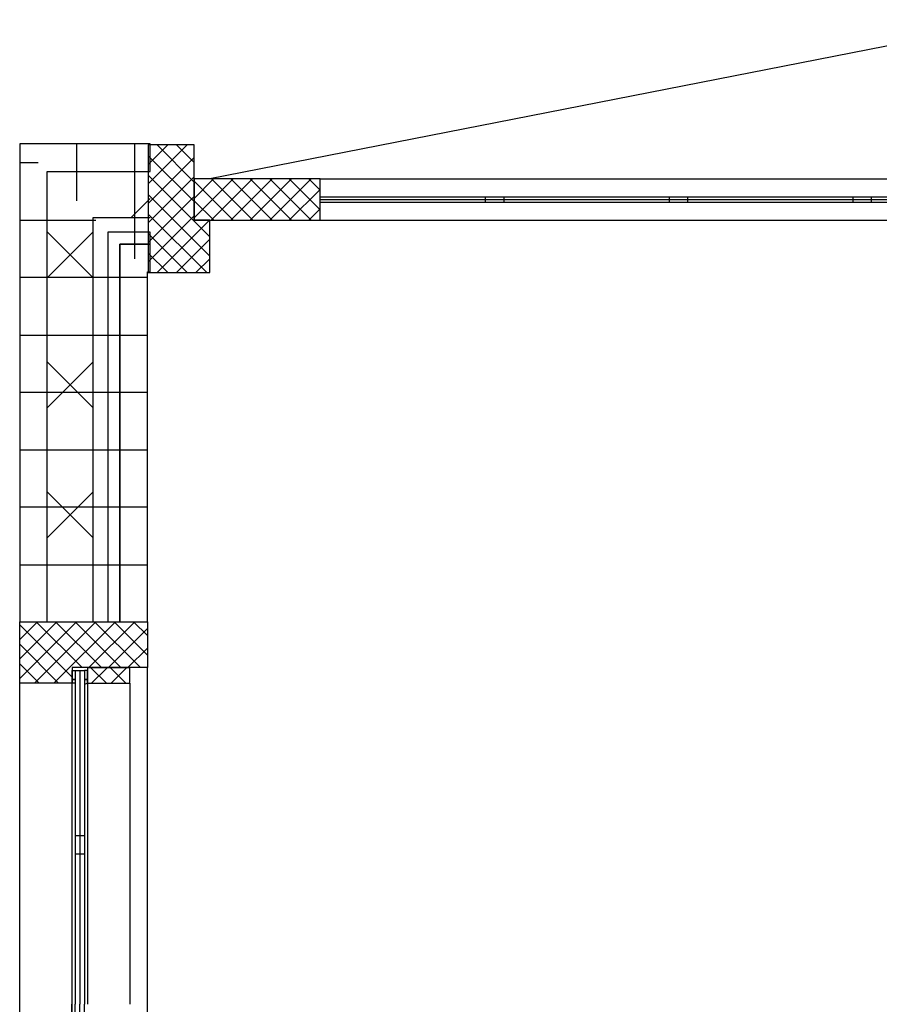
# Model space of a CAD drawing. Header units: millimetres. Extents: x -532 to 413144, y -532 to 654275.
# Tile 19 of 210: x 17930 to 18866, y 14433 to 15505. Entities that reach past the tile are written whole.
import ezdxf

# ---------------------------------------------------------------- set-up
doc = ezdxf.new("R2010")
doc.units = ezdxf.units.MM
doc.header["$LTSCALE"] = 100
for name, color, linetype in [('A-0010--', 7, 'Continuous'), ('A-0216-WAND-BU-ISO', 7, 'Continuous'), ('A-0310-KOZIJN-BU', 7, 'Continuous'), ('A-1130-TEKST+MAAT-BE', 7, 'Continuous'), ('A-1140-TEKST+MAAT-WE', 7, 'Continuous'), ('BL323---_BIDEUR', 1, 'Continuous')]:
    doc.layers.add(name, color=color, linetype=linetype)

msp = doc.modelspace()

# ---------------------------------------------------------------- linework, layer by layer
at = {"layer": 'A-0010--', "ltscale": 10}
for points in [[(17986.96875, 14786.9375), (17986.96875, 14796.9375), (17990.46875, 14796.9375), (17990.46875, 14786.9375), (17986.96875, 14786.9375)], [(18000.46875, 14786.9375), (18003.96875, 14786.9375), (18003.96875, 14796.9375), (18000.46875, 14796.9375), (18000.46875, 14786.9375)], [(18003.96875, 14799.875), (18003.96875, 14782.9375), (18048.96875, 14782.9375), (18049.96875, 14783.9375), (18049.96875, 14799.875), (18003.96875, 14799.875)], [(17986.90625, 14782.9375), (17986.90625, 14433.5)], [(17986.96875, 14782.9375), (17986.96875, 14786.9375), (17990.46875, 14786.9375), (17990.46875, 14782.9375), (17986.96875, 14782.9375)], [(18003.96875, 14782.9375), (18003.96875, 14786.9375), (18000.46875, 14786.9375), (18000.46875, 14782), (18003.96875, 14782.9375)], [(18003.96875, 14783), (18003.96875, 14433.625)], [(17986.9375, 14084.0625), (17986.90625, 14433.5)]]:
    msp.add_lwpolyline(points, dxfattribs=at)
at = {"layer": 'A-0216-WAND-BU-ISO'}
for p, q in [((18072, 15310.59375), (18051.40625, 15290)), ((17960, 15274.28125), (18010, 15224.28125)), ((17960, 15224.25), (18010, 15274.25)), ((17960, 15132.84375), (18010, 15082.84375)), ((17960, 15082.84375), (18010, 15132.84375)), ((17960, 14991.4375), (18010, 14941.4375)), ((17960, 14941.4375), (18010, 14991.40625))]:
    msp.add_line(p, q, dxfattribs=at)
at = {"layer": 'A-0216-WAND-BU-ISO', "ltscale": 10}
for points in [[(17960, 14850), (17960, 15340)], [(17960, 15340), (18072, 15340)], [(18010, 14850), (18010, 15290)], [(18010, 15290), (18072, 15290)]]:
    msp.add_lwpolyline(points, dxfattribs=at)
at = {"layer": 'A-0310-KOZIJN-BU'}
for p, q in [((18091.21875, 15369), (18070, 15347.78125)), ((18112.4375, 15369), (18070, 15326.5625)), ((18079.5, 15369), (18120, 15328.5)), ((18100.71875, 15369), (18120, 15349.6875)), ((18070, 15357.28125), (18120, 15307.28125)), ((18120, 15355.34375), (18070, 15305.34375)), ((18070, 15336.0625), (18137, 15269.0625)), ((18120, 15334.15625), (18070, 15284.15625)), ((18070, 15314.84375), (18137, 15247.84375)), ((18120, 15312.9375), (18070, 15262.9375)), ((18070, 15293.65625), (18133.625, 15230)), ((18120, 15291.71875), (18070, 15241.71875)), ((18136.5, 15287), (18079.5, 15230)), ((18070, 15272.4375), (18112.4375, 15230)), ((18137, 15266.28125), (18100.71875, 15230)), ((18070, 15251.21875), (18091.21875, 15230)), ((18137, 15245.0625), (18121.9375, 15230)), ((17929.96875, 14788.25), (17991.71875, 14850)), ((17929.96875, 14809.46875), (17970.5, 14850)), ((17929.96875, 14830.6875), (17949.28125, 14850)), ((17929.96875, 14846.625), (17987, 14789.625)), ((17945.9375, 14783), (18012.9375, 14850)), ((17947.8125, 14850), (17997.84375, 14800)), ((17967.125, 14783), (18034.125, 14850)), ((17969.03125, 14850), (18019.03125, 14800)), ((17990.25, 14850), (18040.25, 14800)), ((18005.34375, 14800), (18055.34375, 14850)), ((18011.46875, 14850), (18061.4375, 14800)), ((18032.6875, 14850), (18068.96875, 14813.71875)), ((18053.90625, 14850), (18068.96875, 14834.9375)), ((18026.5625, 14800), (18068.96875, 14842.40625)), ((17929.96875, 14825.40625), (17972.40625, 14783)), ((18047.78125, 14800), (18068.96875, 14821.1875)), ((17929.96875, 14804.21875), (17951.1875, 14783)), ((18024.46875, 14782.9375), (18007.5625, 14799.875)), ((18025.1875, 14799.875), (18008.25, 14782.9375)), ((18045.6875, 14782.9375), (18028.75, 14799.875)), ((18046.40625, 14799.875), (18029.46875, 14782.9375)), ((18000.46875, 14616.9375), (17990.46875, 14616.9375)), ((18000.46875, 14596.9375), (17990.46875, 14596.9375))]:
    msp.add_line(p, q, dxfattribs=at)
at = {"layer": 'A-0310-KOZIJN-BU', "ltscale": 10}
for points in [[(18070, 15369), (18070, 15230), (18137, 15230), (18137, 15287), (18120, 15287), (18120, 15369)], [(18068.96875, 14800), (17986.96875, 14800), (17986.96875, 14783), (17929.96875, 14783), (17929.96875, 14850), (18068.96875, 14850)]]:
    msp.add_lwpolyline(points, close=True, dxfattribs=at)
for points in [[(17930, 14067), (17929.96875, 14800)], [(17990.46875, 14796.9375), (17990.46875, 14433.5)], [(17990.46875, 14796.9375), (18000.46875, 14796.9375)], [(18000.46875, 14796.9375), (18000.46875, 14433.5)], [(18069, 14067), (18068.96875, 14800)], [(17987, 14084), (17986.96875, 14783)], [(18049.96875, 14782.9375), (18049.96875, 14433.5625)], [(17990.5, 14070.0625), (17990.46875, 14433.5)], [(18000.5, 14070.0625), (18000.46875, 14433.5)]]:
    msp.add_lwpolyline(points, dxfattribs=at)
at = {"layer": 'A-1130-TEKST+MAAT-BE', "ltscale": 10}
for points in [[(17930, 15370), (17930, 14850)], [(18072, 15370), (17930, 15370)], [(18072, 15340), (18072, 15370)], [(17960, 14850), (17960, 15340)], [(17960, 15340), (18072, 15340)], [(18026, 15274), (18026, 14850)], [(18072, 15274), (18026, 15274)], [(18072, 15261), (18072, 15274)], [(18039, 15261), (18039, 14850)], [(18039, 14850), (18039, 15261)], [(18072, 15261), (18039, 15261)], [(18039, 15261), (18072, 15261)], [(18072, 15231), (18072, 15261)], [(18069, 14850), (18069, 15231)], [(18069, 15231), (18072, 15231)], [(17930, 14850), (17960, 14850)], [(18026, 14850), (18039, 14850)], [(18039, 14850), (18069, 14850)]]:
    msp.add_lwpolyline(points, dxfattribs=at)
at = {"layer": 'A-1140-TEKST+MAAT-WE'}
for p, q in [((17992, 15370), (17992, 15308)), ((18055, 15370), (18055, 15245)), ((17930, 15350), (17950, 15350)), ((17930, 15287), (18013, 15287)), ((17930, 15225), (18069, 15225)), ((17930, 15162), (18069, 15162)), ((17930, 15100), (18069, 15100)), ((17930, 15037), (18069, 15037)), ((17930, 14975), (18069, 14975)), ((17930, 14912), (18069, 14912))]:
    msp.add_line(p, q, dxfattribs=at)
at = {"layer": 'A-1140-TEKST+MAAT-WE', "ltscale": 10}
for points in [[(17995.46875, 14796.9375), (17995.46875, 14433.5)], [(17995.5, 14070.0625), (17995.46875, 14433.5)]]:
    msp.add_lwpolyline(points, dxfattribs=at)
at = {"layer": 'BL323---_BIDEUR'}
for p, q in [((18141.1875, 15332), (18120, 15310.8125)), ((18162.40625, 15332), (18120, 15289.59375)), ((18120, 15329.40625), (18162.4375, 15287)), ((18183.625, 15332), (18138.625, 15287)), ((18138.65625, 15332), (18183.65625, 15287)), ((18204.84375, 15332), (18159.8125, 15287)), ((18159.875, 15332), (18204.84375, 15287)), ((18226.0625, 15332), (18181.03125, 15287)), ((18181.0625, 15332), (18226.0625, 15287)), ((18247.28125, 15332), (18202.25, 15287)), ((18202.28125, 15332), (18247.28125, 15287)), ((18223.5, 15332), (18257, 15298.5)), ((18244.6875, 15332), (18257, 15319.71875)), ((18257, 15320.53125), (18223.46875, 15287)), ((18120, 15308.21875), (18141.21875, 15287)), ((18437, 15312.5), (18437, 15306.5)), ((18457, 15312.5), (18457, 15306.5)), ((18637, 15312.5), (18637, 15306.5)), ((18657, 15312.5), (18657, 15306.5)), ((18837, 15312.5), (18837, 15306.5)), ((18857, 15312.5), (18857, 15306.5)), ((18257, 15299.3125), (18244.6875, 15287))]:
    msp.add_line(p, q, dxfattribs=at)
at = {"layer": 'BL323---_BIDEUR', "ltscale": 10}
for points in [[(19037, 15332), (19032.78125, 15419.0625), (19020.15625, 15505.3125), (18137, 15332)], [(18257, 15332), (18917, 15332)], [(18257, 15312.5), (18917, 15312.5)], [(18257, 15309.5), (18917, 15309.5)], [(18257, 15306.5), (18917, 15306.5)], [(18257, 15287), (18917, 15287)]]:
    msp.add_lwpolyline(points, dxfattribs=at)
msp.add_lwpolyline([(18120, 15287), (18257, 15287), (18257, 15332), (18120, 15332)], close=True, dxfattribs=at)

doc.saveas('drawing.dxf')
